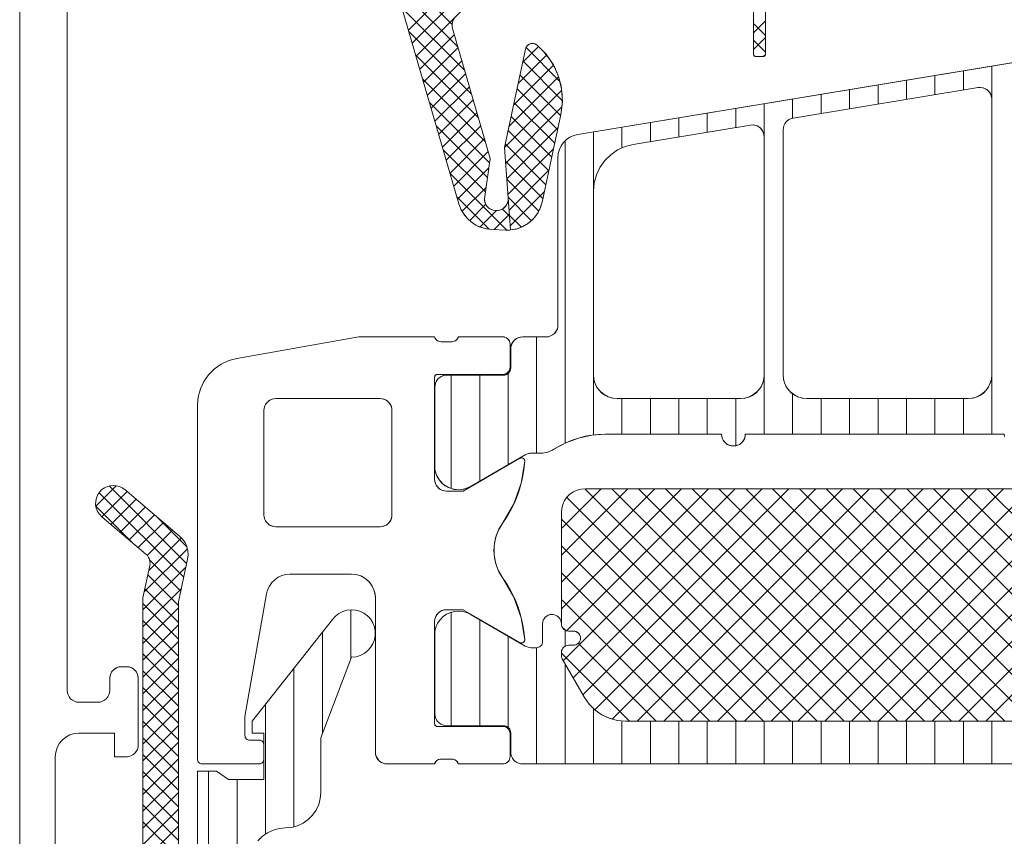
# Model space of a CAD drawing. Header units: metres. Extents: x 69 to 122.5, y -21.4 to -4.6.
# Tile 234 of 250: x 82.853 to 83.02, y -8.653 to -8.515. Entities that reach past the tile are written whole.
import ezdxf

# ---------------------------------------------------------------- set-up
doc = ezdxf.new("R2010")
doc.units = ezdxf.units.M
doc.header["$LTSCALE"] = 0.02
doc.layers.add('032_Metallarbeiten-Fenster', color=7, linetype='Continuous', lineweight=5)

msp = doc.modelspace()

# ---------------------------------------------------------------- linework, layer by layer
at = {"layer": '032_Metallarbeiten-Fenster', "color": 251, "linetype": 'Continuous', "lineweight": 9, "true_color": 0x555555}
for p, q in [((82.9264, -8.51583), (82.91562, -8.50505)), ((82.91968, -8.51899), (82.9309, -8.50777)), ((82.92032, -8.52118), (82.93394, -8.50756)), ((82.92736, -8.51962), (82.91679, -8.50904)), ((82.91904, -8.5168), (82.92786, -8.50799)), ((82.92853, -8.52361), (82.91795, -8.51303)), ((82.97726, -8.51722), (82.97926, -8.51522)), ((82.97926, -8.51767), (82.97726, -8.51567)), ((82.92969, -8.5276), (82.91911, -8.51702)), ((82.92096, -8.52337), (82.92677, -8.51756)), ((82.93833, -8.52221), (82.94099, -8.51955)), ((82.97726, -8.52005), (82.97926, -8.51805)), ((82.97926, -8.5205), (82.97726, -8.5185)), ((82.93085, -8.53159), (82.92027, -8.52101)), ((82.9216, -8.52556), (82.9274, -8.51975)), ((82.93756, -8.5258), (82.94236, -8.52101)), ((82.94459, -8.52543), (82.93889, -8.51973)), ((82.9789, -8.52123), (82.97925, -8.52088)), ((82.92223, -8.52775), (82.92804, -8.52194)), ((82.9368, -8.52939), (82.9435, -8.5227)), ((82.94499, -8.52866), (82.93837, -8.52203)), ((83.01746, -8.52845), (83.01746, -8.52285)), ((82.92287, -8.52994), (82.92868, -8.52414)), ((82.94471, -8.53121), (82.93787, -8.52437)), ((83.00786, -8.52767), (83.00786, -8.52443)), ((83.01266, -8.52688), (83.01266, -8.52364)), ((82.93201, -8.53558), (82.92143, -8.525)), ((82.93603, -8.53299), (82.94438, -8.52464)), ((82.99826, -8.52926), (82.99826, -8.52601)), ((83.00306, -8.52847), (83.00306, -8.52522)), ((82.92351, -8.53213), (82.92932, -8.52633)), ((82.93527, -8.53658), (82.94489, -8.52696)), ((82.94421, -8.53354), (82.93737, -8.5267)), ((82.98866, -8.53084), (82.98866, -8.5276)), ((82.99346, -8.53005), (82.99346, -8.52681)), ((82.93274, -8.53914), (82.92259, -8.52899)), ((82.92415, -8.53432), (82.92995, -8.52852)), ((82.94372, -8.53587), (82.93688, -8.52903)), ((82.97906, -8.53478), (82.97906, -8.52918)), ((82.98386, -8.53164), (82.98386, -8.52839)), ((82.92478, -8.53652), (82.93059, -8.53071)), ((82.93545, -8.53923), (82.94493, -8.52974)), ((82.96946, -8.534), (82.96946, -8.53076)), ((82.97426, -8.53321), (82.97426, -8.52997)), ((82.94322, -8.5382), (82.93638, -8.53136)), ((82.95986, -8.53559), (82.95986, -8.53234)), ((82.96466, -8.5348), (82.96466, -8.53155)), ((82.93238, -8.54161), (82.92376, -8.53298)), ((82.92542, -8.53871), (82.93123, -8.5329)), ((82.93564, -8.54187), (82.94428, -8.53323)), ((82.94272, -8.54053), (82.93588, -8.53369)), ((82.95026, -8.58505), (82.95026, -8.53393)), ((82.95506, -8.53666), (82.95506, -8.53314)), ((82.92606, -8.5409), (82.93187, -8.53509)), ((82.94223, -8.54287), (82.93539, -8.53603)), ((82.94546, -8.58643), (82.94546, -8.53548)), ((82.93202, -8.54408), (82.92492, -8.53697)), ((82.9267, -8.54309), (82.93251, -8.53728)), ((82.93582, -8.54451), (82.94351, -8.53682)), ((82.94173, -8.5452), (82.93543, -8.5389)), ((82.93563, -8.55051), (82.92608, -8.54096)), ((82.92734, -8.54528), (82.93261, -8.54)), ((82.93601, -8.54715), (82.94275, -8.54041)), ((82.94103, -8.54732), (82.93564, -8.54194)), ((82.92811, -8.54733), (82.93213, -8.54331)), ((82.93619, -8.5498), (82.94198, -8.54401)), ((82.93264, -8.55035), (82.92724, -8.54495)), ((82.92937, -8.5489), (82.93211, -8.54616)), ((82.9398, -8.54892), (82.93586, -8.54498)), ((82.93586, -8.54524), (82.93587, -8.54522)), ((82.93112, -8.54998), (82.93387, -8.54722)), ((82.93608, -8.54813), (82.93489, -8.54695)), ((82.9335, -8.55042), (82.93606, -8.54787)), ((82.93809, -8.55004), (82.93607, -8.54802)), ((82.94066, -8.58812), (82.94066, -8.56852)), ((82.92626, -8.59408), (82.92626, -8.57496)), ((82.93106, -8.59283), (82.93106, -8.57496)), ((82.93586, -8.59006), (82.93586, -8.57468)), ((82.97906, -8.58491), (82.97906, -8.57491)), ((83.01746, -8.58491), (83.01746, -8.57491)), ((82.95506, -8.58491), (82.95506, -8.57891)), ((82.95986, -8.58491), (82.95986, -8.57891)), ((82.96466, -8.58491), (82.96466, -8.57891)), ((82.96946, -8.58491), (82.96946, -8.57891)), ((82.97426, -8.58688), (82.97426, -8.57891)), ((82.98386, -8.58491), (82.98386, -8.57809)), ((82.98866, -8.58491), (82.98866, -8.57891)), ((82.99346, -8.58491), (82.99346, -8.57891)), ((82.99826, -8.58491), (82.99826, -8.57891)), ((83.00306, -8.58491), (83.00306, -8.57891)), ((83.00786, -8.58491), (83.00786, -8.57891)), ((83.01266, -8.58491), (83.01266, -8.57891)), ((82.86631, -8.59705), (82.86976, -8.59361)), ((82.88162, -8.60671), (82.86856, -8.59365)), ((82.96512, -8.59412), (82.94486, -8.61438)), ((82.9606, -8.59412), (82.94486, -8.60986)), ((82.95607, -8.59412), (82.94486, -8.60533)), ((82.95155, -8.59412), (82.94486, -8.60081)), ((82.97418, -8.59412), (82.94517, -8.62312)), ((82.96965, -8.59412), (82.9457, -8.61806)), ((82.9787, -8.59412), (82.94682, -8.62599)), ((82.98323, -8.59412), (82.94848, -8.62886)), ((82.988, -8.63332), (82.9488, -8.59412)), ((82.98775, -8.59412), (82.95048, -8.63139)), ((82.99253, -8.63332), (82.95333, -8.59412)), ((82.99228, -8.59412), (82.95343, -8.63296)), ((82.9968, -8.59412), (82.9576, -8.63332)), ((82.99705, -8.63332), (82.95785, -8.59412)), ((83.00133, -8.59412), (82.96213, -8.63332)), ((83.00158, -8.63332), (82.96238, -8.59412)), ((83.00585, -8.59412), (82.96665, -8.63332)), ((83.0061, -8.63332), (82.9669, -8.59412)), ((83.01038, -8.59412), (82.97118, -8.63332)), ((83.01063, -8.63332), (82.97143, -8.59412)), ((83.01491, -8.59412), (82.97571, -8.63332)), ((83.01515, -8.63332), (82.97595, -8.59412)), ((83.01943, -8.59412), (82.98023, -8.63332)), ((83.01968, -8.63332), (82.98048, -8.59412)), ((83.02396, -8.59412), (82.98476, -8.63332)), ((83.0242, -8.63332), (82.985, -8.59412)), ((83.02848, -8.59412), (82.98928, -8.63332)), ((83.02873, -8.63332), (82.98953, -8.59412)), ((83.03301, -8.59412), (82.99381, -8.63332)), ((83.03325, -8.63332), (82.99405, -8.59412)), ((83.03753, -8.59412), (82.99833, -8.63332)), ((83.03778, -8.63332), (82.99858, -8.59412)), ((83.04206, -8.59412), (83.00286, -8.63332)), ((83.04231, -8.63332), (83.00311, -8.59412)), ((83.04658, -8.59412), (83.00738, -8.63332)), ((83.04683, -8.63332), (83.00763, -8.59412)), ((83.05111, -8.59412), (83.01191, -8.63332)), ((83.05136, -8.63332), (83.01216, -8.59412)), ((83.05563, -8.59412), (83.01643, -8.63332)), ((83.05588, -8.63332), (83.01668, -8.59412)), ((82.88113, -8.60905), (82.86686, -8.59478)), ((82.86733, -8.59886), (82.87159, -8.5946)), ((82.86886, -8.60016), (82.87312, -8.5959)), ((82.98347, -8.63332), (82.94576, -8.5956)), ((82.87247, -8.60322), (82.86631, -8.59706)), ((82.87039, -8.60146), (82.87465, -8.5972)), ((82.87192, -8.60275), (82.87618, -8.5985)), ((82.88165, -8.60392), (82.87654, -8.5988)), ((82.97895, -8.63332), (82.94486, -8.59922)), ((82.87346, -8.60405), (82.87771, -8.59979)), ((82.87497, -8.60537), (82.87924, -8.60109)), ((82.87523, -8.60793), (82.88075, -8.60242)), ((82.87447, -8.61152), (82.88174, -8.60425)), ((82.97442, -8.63332), (82.94486, -8.60375)), ((82.87426, -8.61456), (82.88149, -8.60733)), ((82.88063, -8.61138), (82.87537, -8.60611)), ((82.88026, -8.61383), (82.87508, -8.60865)), ((82.9699, -8.63332), (82.94486, -8.60827)), ((82.87426, -8.61739), (82.88073, -8.61092)), ((82.88026, -8.61666), (82.87459, -8.61099)), ((82.88026, -8.61949), (82.87426, -8.61349)), ((82.87426, -8.62022), (82.88026, -8.61422)), ((82.96537, -8.63332), (82.94486, -8.6128)), ((82.90932, -8.61452), (82.90932, -8.62287)), ((82.92626, -8.63408), (82.92626, -8.61493)), ((82.88026, -8.62232), (82.87426, -8.61632)), ((82.87426, -8.62305), (82.88026, -8.61705)), ((82.93106, -8.63407), (82.93106, -8.6162)), ((82.94552, -8.61799), (82.94499, -8.61746)), ((82.88026, -8.62515), (82.87426, -8.61915)), ((82.90452, -8.61831), (82.90452, -8.63543)), ((82.93586, -8.63435), (82.93586, -8.61897)), ((82.94546, -8.62068), (82.94546, -8.61796)), ((82.87426, -8.62588), (82.88026, -8.61988)), ((82.94066, -8.64052), (82.94066, -8.62092)), ((82.96085, -8.63332), (82.9477, -8.62017)), ((82.88026, -8.62798), (82.87426, -8.62198)), ((82.95632, -8.63332), (82.94486, -8.62185)), ((82.87426, -8.6287), (82.88026, -8.6227)), ((82.94546, -8.64052), (82.94546, -8.62363)), ((82.88026, -8.6308), (82.87426, -8.6248)), ((82.87426, -8.63153), (82.88026, -8.62553)), ((82.89972, -8.62438), (82.89972, -8.65111)), ((82.88026, -8.63363), (82.87426, -8.62763)), ((82.87426, -8.63436), (82.88026, -8.62836)), ((82.88026, -8.63646), (82.87426, -8.63046)), ((82.89492, -8.63045), (82.89492, -8.65235)), ((82.87426, -8.63719), (82.88026, -8.63119)), ((82.95026, -8.64052), (82.95026, -8.63117)), ((82.88026, -8.63929), (82.87426, -8.63329)), ((82.87426, -8.64002), (82.88026, -8.63402)), ((82.95506, -8.64052), (82.95506, -8.63326)), ((82.95986, -8.64052), (82.95986, -8.63332)), ((82.96466, -8.64052), (82.96466, -8.63332)), ((82.96946, -8.64052), (82.96946, -8.63332)), ((82.97426, -8.64052), (82.97426, -8.63332)), ((82.97906, -8.64052), (82.97906, -8.63332)), ((82.98386, -8.64052), (82.98386, -8.63332)), ((82.98866, -8.64052), (82.98866, -8.63332)), ((82.99346, -8.64052), (82.99346, -8.63332)), ((82.99826, -8.64052), (82.99826, -8.63332)), ((83.00306, -8.64052), (83.00306, -8.63332)), ((83.00786, -8.64052), (83.00786, -8.63332)), ((83.01266, -8.64052), (83.01266, -8.63332)), ((83.01746, -8.64052), (83.01746, -8.63332)), ((82.88026, -8.64212), (82.87426, -8.63612)), ((82.87426, -8.64285), (82.88026, -8.63685)), ((82.88026, -8.64495), (82.87426, -8.63895)), ((82.87426, -8.64567), (82.88026, -8.63967)), ((82.88026, -8.64777), (82.87426, -8.64177)), ((82.87426, -8.6485), (82.88026, -8.6425)), ((82.88532, -8.64172), (82.88532, -8.68749)), ((82.89012, -8.64312), (82.89012, -8.69247)), ((82.88026, -8.6506), (82.87426, -8.6446)), ((82.87426, -8.65133), (82.88026, -8.64533)), ((82.88026, -8.65343), (82.87426, -8.64743)), ((82.87426, -8.65416), (82.88026, -8.64816)), ((82.88026, -8.65626), (82.87426, -8.65026)), ((82.87426, -8.65699), (82.88026, -8.65099))]:
    msp.add_line(p, q, dxfattribs=at)
at = {"layer": '032_Metallarbeiten-Fenster', "color": 7, "lineweight": 13}
for p, q in [((82.94761, -8.53436), (83.05346, -8.51692)), ((82.94426, -8.56652), (82.94426, -8.53831)), ((82.85346, -8.54652), (82.85346, -10.18563)), ((82.9383, -8.56852), (82.94226, -8.56852)), ((82.9363, -8.57376), (82.9363, -8.57052)), ((82.9255, -8.57496), (82.9351, -8.57496)), ((82.9235, -8.59086), (82.9235, -8.57696)), ((82.97187, -8.58491), (82.95225, -8.58491)), ((83.01956, -8.58491), (82.97587, -8.58491)), ((82.93876, -8.58838), (82.92962, -8.59366)), ((82.9414, -8.58812), (82.93976, -8.58812))]:
    msp.add_line(p, q, dxfattribs=at)
at = {"layer": '032_Metallarbeiten-Fenster', "color": 7, "linetype": 'Continuous', "lineweight": 13}
for points in [[(82.85346, -8.16452), (82.85346, -8.66252)], [(82.92674, -8.51482), (82.92653, -8.51522), (82.92641, -8.51564), (82.92639, -8.51609), (82.92646, -8.51653), (82.93284, -8.53844), (82.93191, -8.54485), (82.93187, -8.54527), (82.93192, -8.54569), (82.93206, -8.54609), (82.93228, -8.54645), (82.93257, -8.54676), (82.93292, -8.54699), (82.93331, -8.54716), (82.93373, -8.54723), (82.93415, -8.54722), (82.93456, -8.54711), (82.93494, -8.54693), (82.93527, -8.54666), (82.93554, -8.54634), (82.93573, -8.54596), (82.93584, -8.54556), (82.93587, -8.54513), (82.93624, -8.55049), (82.93615, -8.5505), (82.93605, -8.55051), (82.93596, -8.55051), (82.93586, -8.55051), (82.93577, -8.55052), (82.93567, -8.55052), (82.93558, -8.55051), (82.93548, -8.55051), (82.93307, -8.5504), (82.93214, -8.55029), (82.93125, -8.55004), (82.9304, -8.54965), (82.92963, -8.54913), (82.92894, -8.5485), (82.92836, -8.54777), (82.9279, -8.54696), (82.92757, -8.54609), (82.89794, -8.4443)], [(82.85946, -8.65532), (82.85946, -8.63932), (82.85954, -8.63854), (82.85976, -8.63779), (82.86013, -8.63709), (82.86063, -8.63649), (82.86124, -8.63599), (82.86193, -8.63562), (82.86268, -8.63539), (82.86346, -8.63532), (82.86946, -8.63532), (82.86946, -8.63932), (82.87146, -8.63932), (82.87185, -8.63928), (82.87222, -8.63916), (82.87257, -8.63898), (82.87287, -8.63873), (82.87312, -8.63843), (82.87331, -8.63808), (82.87342, -8.63771), (82.87346, -8.63732), (82.87346, -8.62612), (82.87341, -8.62568), (82.87327, -8.62526), (82.87303, -8.62488), (82.87272, -8.62457), (82.87235, -8.62433), (82.87194, -8.62417), (82.8715, -8.62412), (82.87106, -8.62416), (82.87062, -8.62412), (82.87018, -8.62417), (82.86976, -8.62433), (82.86939, -8.62457), (82.86908, -8.62488), (82.86885, -8.62526), (82.86871, -8.62568), (82.86866, -8.62612), (82.86866, -8.62812), (82.86862, -8.62851), (82.86851, -8.62888), (82.86832, -8.62923), (82.86807, -8.62953), (82.86777, -8.62978), (82.86742, -8.62996), (82.86705, -8.63008), (82.86666, -8.63012), (82.86346, -8.63012), (82.86307, -8.63008), (82.86269, -8.62996), (82.86235, -8.62978), (82.86204, -8.62953), (82.8618, -8.62923), (82.86161, -8.62888), (82.8615, -8.62851), (82.86146, -8.62812), (82.86146, -8.46092)], [(82.97926, -8.51285), (82.97926, -8.52084), (82.97925, -8.52092), (82.97923, -8.52099), (82.97919, -8.52106), (82.97914, -8.52112), (82.97908, -8.52117), (82.97901, -8.52121), (82.97894, -8.52123), (82.97886, -8.52124), (82.97766, -8.52124), (82.97758, -8.52123), (82.97751, -8.52121), (82.97744, -8.52117), (82.97738, -8.52112), (82.97733, -8.52106), (82.97729, -8.52099), (82.97727, -8.52092), (82.97726, -8.52084), (82.97726, -8.51055)], [(83.05346, -8.51692), (82.94761, -8.53436), (82.94693, -8.53454), (82.94629, -8.53483), (82.94571, -8.53523), (82.94521, -8.53572), (82.9448, -8.5363), (82.9445, -8.53693), (82.94432, -8.53761), (82.94426, -8.53831), (82.94426, -8.56652), (82.94422, -8.56691), (82.94411, -8.56728), (82.94392, -8.56763), (82.94367, -8.56793), (82.94337, -8.56818), (82.94302, -8.56836), (82.94265, -8.56848), (82.94226, -8.56852), (82.9383, -8.56852), (82.93791, -8.56855), (82.93753, -8.56867), (82.93719, -8.56885), (82.93688, -8.5691), (82.93664, -8.5694), (82.93645, -8.56975), (82.93634, -8.57013), (82.9363, -8.57052), (82.9363, -8.57376), (82.93628, -8.57399), (82.93621, -8.57422), (82.9361, -8.57442), (82.93595, -8.57461), (82.93577, -8.57475), (82.93556, -8.57487), (82.93533, -8.57493), (82.9351, -8.57496), (82.9255, -8.57496), (82.92511, -8.57499), (82.92473, -8.57511), (82.92439, -8.57529), (82.92408, -8.57554), (82.92384, -8.57584), (82.92365, -8.57619), (82.92354, -8.57657), (82.9235, -8.57696), (82.9235, -8.59086), (82.92376, -8.59182), (82.92426, -8.59269), (82.92495, -8.59341), (82.9258, -8.59393), (82.92675, -8.59423), (82.92774, -8.59428), (82.92872, -8.59409), (82.92962, -8.59366), (82.93876, -8.58838), (82.93887, -8.58832), (82.93899, -8.58827), (82.93911, -8.58822), (82.93924, -8.58818), (82.93937, -8.58815), (82.93949, -8.58813), (82.93962, -8.58812), (82.93976, -8.58812), (82.9414, -8.58812), (82.94169, -8.58811), (82.94197, -8.58807), (82.94225, -8.58802), (82.94253, -8.58795), (82.9428, -8.58786), (82.94307, -8.58775), (82.94333, -8.58762), (82.94357, -8.58747), (82.94456, -8.58689), (82.94558, -8.58637), (82.94664, -8.58593), (82.94773, -8.58557), (82.94884, -8.58528), (82.94997, -8.58508), (82.9511, -8.58496), (82.95225, -8.58491), (82.97187, -8.58491), (82.97191, -8.5853), (82.97202, -8.58568), (82.97221, -8.58603), (82.97245, -8.58633), (82.97276, -8.58658), (82.9731, -8.58676), (82.97348, -8.58688), (82.97387, -8.58691), (82.97426, -8.58688), (82.97463, -8.58676), (82.97498, -8.58658), (82.97528, -8.58633), (82.97553, -8.58603), (82.97572, -8.58568), (82.97583, -8.5853), (82.97587, -8.58491), (83.01956, -8.58491), (83.0196, -8.5853)], [(82.88026, -8.67781), (82.88026, -8.61316), (82.88177, -8.60599), (82.88177, -8.60599), (82.88186, -8.60528), (82.88181, -8.60456), (82.88164, -8.60387), (82.88135, -8.60321), (82.88095, -8.60262), (82.88044, -8.60211), (82.8712, -8.59427), (82.8712, -8.59427), (82.87077, -8.59397), (82.8703, -8.59375), (82.86979, -8.59361), (82.86927, -8.59356), (82.86875, -8.59361), (82.86825, -8.59374), (82.86777, -8.59396), (82.86734, -8.59425), (82.86697, -8.59462), (82.86697, -8.59462), (82.86664, -8.59511), (82.8664, -8.59565), (82.86628, -8.59622), (82.86627, -8.59681), (82.86637, -8.59739), (82.86659, -8.59793), (82.86691, -8.59843), (82.86732, -8.59885), (82.87475, -8.60515), (82.87475, -8.60515), (82.875, -8.6054), (82.8752, -8.6057), (82.87534, -8.60602), (82.87543, -8.60637), (82.87545, -8.60673), (82.87541, -8.60708), (82.87426, -8.61254), (82.87426, -8.68001)], [(83.09124, -8.63332), (82.95567, -8.63332), (82.95567, -8.63332), (82.95428, -8.63319), (82.95293, -8.63283), (82.95167, -8.63224), (82.95053, -8.63144), (82.94954, -8.63046), (82.94874, -8.62932), (82.94497, -8.62278), (82.94497, -8.62278), (82.94491, -8.62265), (82.94487, -8.62251), (82.94486, -8.62238), (82.94486, -8.62164), (82.94486, -8.62164), (82.94489, -8.62142), (82.94497, -8.62121), (82.94509, -8.62101), (82.94523, -8.62084), (82.94541, -8.6207), (82.94561, -8.6206), (82.94583, -8.62054), (82.94606, -8.62051), (82.94686, -8.62051), (82.94686, -8.62051), (82.94707, -8.6205), (82.94727, -8.62044), (82.94746, -8.62035), (82.94763, -8.62023), (82.94778, -8.62009), (82.9479, -8.61992), (82.94799, -8.61973), (82.94804, -8.61953), (82.94806, -8.61932), (82.94806, -8.61932), (82.94804, -8.61911), (82.94799, -8.61891), (82.9479, -8.61872), (82.94778, -8.61855), (82.94763, -8.6184), (82.94746, -8.61828), (82.94727, -8.61819), (82.94707, -8.61814), (82.94686, -8.61812), (82.94606, -8.61812), (82.94606, -8.61812), (82.94585, -8.6181), (82.94565, -8.61805), (82.94546, -8.61796), (82.94529, -8.61784), (82.94514, -8.61769), (82.94502, -8.61752), (82.94493, -8.61733), (82.94488, -8.61713), (82.94486, -8.61692), (82.94486, -8.59812), (82.94486, -8.59812), (82.94492, -8.59742), (82.9451, -8.59675), (82.94539, -8.59612), (82.94579, -8.59554), (82.94629, -8.59505), (82.94686, -8.59465), (82.94749, -8.59436), (82.94816, -8.59418), (82.94886, -8.59412), (83.09806, -8.59412)]]:
    msp.add_lwpolyline(points, dxfattribs=at)
at = {"layer": '032_Metallarbeiten-Fenster', "color": 7, "lineweight": 13}
for points in [[(82.89794, -8.4443), (82.92757, -8.54609), (82.92757, -8.54609), (82.92796, -8.54708), (82.92851, -8.54799), (82.92922, -8.54878), (82.93006, -8.54944), (82.931, -8.54994), (82.93201, -8.55026), (82.93307, -8.5504), (82.93548, -8.55051), (82.93548, -8.55051), (82.93624, -8.55049), (82.93587, -8.54513), (82.93587, -8.54513), (82.93585, -8.54551), (82.93576, -8.54588), (82.93561, -8.54622), (82.9354, -8.54653), (82.93513, -8.54679), (82.93482, -8.547), (82.93447, -8.54714), (82.9341, -8.54722), (82.93373, -8.54723), (82.93373, -8.54723), (82.93336, -8.54717), (82.933, -8.54704), (82.93268, -8.54684), (82.9324, -8.54659), (82.93217, -8.54629), (82.93201, -8.54596), (82.9319, -8.5456), (82.93187, -8.54522), (82.93191, -8.54485), (82.93284, -8.53844), (82.92646, -8.51653), (82.92646, -8.51653), (82.9264, -8.51618), (82.92639, -8.51582), (82.92645, -8.51547), (82.92657, -8.51513), (82.92674, -8.51482)], [(82.97726, -8.51055), (82.97726, -8.52084), (82.97726, -8.52084), (82.97726, -8.52091), (82.97728, -8.52097), (82.97731, -8.52104), (82.97735, -8.5211), (82.9774, -8.52114), (82.97746, -8.52118), (82.97752, -8.52121), (82.97759, -8.52123), (82.97766, -8.52124), (82.97886, -8.52124), (82.97886, -8.52124), (82.97893, -8.52123), (82.979, -8.52121), (82.97906, -8.52118), (82.97912, -8.52114), (82.97916, -8.5211), (82.9792, -8.52104), (82.97923, -8.52097), (82.97925, -8.52091), (82.97926, -8.52084), (82.97926, -8.51285)], [(82.94761, -8.53436), (82.94693, -8.53454), (82.94629, -8.53483), (82.94571, -8.53523), (82.94521, -8.53572), (82.94521, -8.53572), (82.9448, -8.5363), (82.9445, -8.53693), (82.94432, -8.53761), (82.94426, -8.53831)], [(82.94226, -8.56852), (82.94265, -8.56848), (82.94302, -8.56836), (82.94337, -8.56818), (82.94367, -8.56793), (82.94367, -8.56793), (82.94388, -8.56769), (82.94404, -8.56742), (82.94416, -8.56713), (82.94423, -8.56683), (82.94426, -8.56652)], [(82.9383, -8.56852), (82.93799, -8.56854), (82.93768, -8.56861), (82.93739, -8.56873), (82.93712, -8.5689), (82.93688, -8.5691), (82.93688, -8.5691), (82.93668, -8.56934), (82.93652, -8.56961), (82.9364, -8.5699), (82.93632, -8.5702), (82.9363, -8.57052)], [(82.9351, -8.57496), (82.93529, -8.57494), (82.93547, -8.5749), (82.93564, -8.57483), (82.9358, -8.57473), (82.93595, -8.57461), (82.93595, -8.57461), (82.9361, -8.57442), (82.93621, -8.57422), (82.93628, -8.57399), (82.9363, -8.57376)], [(82.9255, -8.57496), (82.92519, -8.57498), (82.92488, -8.57505), (82.92459, -8.57517), (82.92432, -8.57534), (82.92408, -8.57554), (82.92408, -8.57554), (82.92388, -8.57578), (82.92372, -8.57605), (82.9236, -8.57634), (82.92352, -8.57664), (82.9235, -8.57696)], [(82.95225, -8.58491), (82.94997, -8.58508), (82.94773, -8.58557), (82.94773, -8.58557), (82.94558, -8.58637), (82.94357, -8.58747)], [(82.97187, -8.58491), (82.9719, -8.58526), (82.97199, -8.5856), (82.97214, -8.58591), (82.97234, -8.5862), (82.97258, -8.58645), (82.97287, -8.58665), (82.97318, -8.58679), (82.97352, -8.58688), (82.97387, -8.58691), (82.97387, -8.58691), (82.97422, -8.58688), (82.97455, -8.58679), (82.97487, -8.58665), (82.97515, -8.58645), (82.9754, -8.5862), (82.9756, -8.58591), (82.97575, -8.5856), (82.97584, -8.58526), (82.97587, -8.58491)], [(82.9414, -8.58812), (82.94197, -8.58807), (82.94253, -8.58795), (82.94253, -8.58795), (82.94307, -8.58775), (82.94357, -8.58747)], [(82.93976, -8.58812), (82.93949, -8.58813), (82.93924, -8.58818), (82.93924, -8.58818), (82.93899, -8.58827), (82.93876, -8.58838)], [(82.9235, -8.59086), (82.92365, -8.59151), (82.9239, -8.59213), (82.92426, -8.59269), (82.9247, -8.59319), (82.92522, -8.5936), (82.9258, -8.59393), (82.9258, -8.59393), (82.92642, -8.59416), (82.92708, -8.59427), (82.92774, -8.59428), (82.9284, -8.59418), (82.92903, -8.59397), (82.92962, -8.59366)], [(82.87426, -8.68001), (82.87426, -8.61254), (82.87541, -8.60708), (82.87541, -8.60708), (82.87545, -8.60673), (82.87543, -8.60637), (82.87534, -8.60602), (82.8752, -8.6057), (82.875, -8.6054), (82.87475, -8.60515), (82.86732, -8.59885), (82.86732, -8.59885), (82.86691, -8.59843), (82.86659, -8.59793), (82.86637, -8.59739), (82.86627, -8.59681), (82.86628, -8.59622), (82.8664, -8.59565), (82.86664, -8.59511), (82.86697, -8.59462), (82.86697, -8.59462), (82.86734, -8.59425), (82.86777, -8.59396), (82.86825, -8.59374), (82.86875, -8.59361), (82.86927, -8.59356), (82.86979, -8.59361), (82.8703, -8.59375), (82.87077, -8.59397), (82.8712, -8.59427), (82.88044, -8.60211), (82.88044, -8.60211), (82.88095, -8.60262), (82.88135, -8.60321), (82.88164, -8.60387), (82.88181, -8.60456), (82.88186, -8.60528), (82.88177, -8.60599), (82.88026, -8.61316), (82.88026, -8.67781)], [(83.09124, -8.63332), (82.95567, -8.63332), (82.95567, -8.63332), (82.95428, -8.63319), (82.95293, -8.63283), (82.95167, -8.63224), (82.95053, -8.63144), (82.94954, -8.63046), (82.94874, -8.62932), (82.94497, -8.62278), (82.94497, -8.62278), (82.94491, -8.62265), (82.94487, -8.62251), (82.94486, -8.62238), (82.94486, -8.62164), (82.94486, -8.62164), (82.94489, -8.62142), (82.94497, -8.62121), (82.94509, -8.62101), (82.94523, -8.62084), (82.94541, -8.6207), (82.94561, -8.6206), (82.94583, -8.62054), (82.94606, -8.62051), (82.94686, -8.62051), (82.94686, -8.62051), (82.94707, -8.6205), (82.94727, -8.62044), (82.94746, -8.62035), (82.94763, -8.62023), (82.94778, -8.62009), (82.9479, -8.61992), (82.94799, -8.61973), (82.94804, -8.61953), (82.94806, -8.61932), (82.94806, -8.61932), (82.94804, -8.61911), (82.94799, -8.61891), (82.9479, -8.61872), (82.94778, -8.61855), (82.94763, -8.6184), (82.94746, -8.61828), (82.94727, -8.61819), (82.94707, -8.61814), (82.94686, -8.61812), (82.94606, -8.61812), (82.94606, -8.61812), (82.94585, -8.6181), (82.94565, -8.61805), (82.94546, -8.61796), (82.94529, -8.61784), (82.94514, -8.61769), (82.94502, -8.61752), (82.94493, -8.61733), (82.94488, -8.61713), (82.94486, -8.61692), (82.94486, -8.59812), (82.94486, -8.59812), (82.94492, -8.59742), (82.9451, -8.59675), (82.94539, -8.59612), (82.94579, -8.59554), (82.94629, -8.59505), (82.94686, -8.59465), (82.94749, -8.59436), (82.94816, -8.59418), (82.94886, -8.59412), (83.09806, -8.59412)], [(82.88346, -8.68052), (82.88346, -8.64172), (82.88666, -8.64172), (82.88866, -8.64312), (82.89466, -8.64312), (82.89466, -8.63532), (82.89266, -8.63532), (82.89266, -8.63332), (82.90622, -8.61616), (82.90622, -8.61616), (82.90671, -8.61561), (82.9073, -8.61515), (82.90795, -8.61481), (82.90866, -8.61459), (82.9094, -8.61452), (82.91014, -8.61457), (82.91086, -8.61477), (82.91152, -8.61509), (82.91212, -8.61553), (82.91263, -8.61607), (82.91302, -8.6167), (82.91302, -8.6167), (82.9133, -8.61739), (82.91344, -8.61812), (82.91344, -8.61886), (82.91331, -8.61959), (82.91305, -8.62028), (82.91266, -8.62091), (82.91216, -8.62146), (82.91157, -8.62191), (82.91091, -8.62224), (82.9102, -8.62245), (82.90946, -8.62252), (82.90426, -8.63612), (82.90426, -8.64532), (82.90426, -8.64532), (82.90417, -8.64636), (82.9039, -8.64737), (82.90346, -8.64832), (82.90286, -8.64917), (82.90212, -8.64991), (82.90126, -8.65051), (82.90031, -8.65095), (82.8993, -8.65122), (82.89826, -8.65132), (82.89826, -8.65132), (82.89722, -8.65141), (82.89621, -8.65168), (82.89526, -8.65212), (82.8944, -8.65272), (82.89366, -8.65346)], [(83.09125, -8.63332), (82.95567, -8.63332), (82.95567, -8.63332), (82.95428, -8.63319), (82.95294, -8.63283), (82.95167, -8.63224), (82.95053, -8.63144), (82.94954, -8.63046), (82.94874, -8.62932), (82.94497, -8.62278), (82.94497, -8.62278), (82.94491, -8.62265), (82.94487, -8.62251), (82.94486, -8.62238), (82.94486, -8.62164), (82.94486, -8.62164), (82.9449, -8.62142), (82.94497, -8.62121), (82.94509, -8.62101), (82.94524, -8.62084), (82.94541, -8.6207), (82.94562, -8.6206), (82.94583, -8.62054), (82.94606, -8.62051), (82.94686, -8.62051), (82.94686, -8.62051), (82.94707, -8.6205), (82.94727, -8.62044), (82.94746, -8.62035), (82.94763, -8.62023), (82.94778, -8.62009), (82.9479, -8.61992), (82.94799, -8.61973), (82.94804, -8.61953), (82.94806, -8.61932), (82.94806, -8.61932), (82.94804, -8.61908), (82.94797, -8.61886), (82.94786, -8.61865), (82.94771, -8.61847), (82.94753, -8.61832), (82.94732, -8.61821), (82.94709, -8.61814), (82.94686, -8.61812), (82.94606, -8.61812), (82.94606, -8.61812), (82.94585, -8.6181), (82.94565, -8.61805), (82.94546, -8.61796), (82.94528, -8.61784), (82.94513, -8.61769), (82.94501, -8.61752), (82.94493, -8.61733), (82.94487, -8.61712), (82.94485, -8.61691), (82.94485, -8.61691), (82.94483, -8.61664), (82.94476, -8.61637), (82.94464, -8.61612), (82.94448, -8.61589), (82.94428, -8.61569), (82.94405, -8.61553), (82.9438, -8.61541), (82.94353, -8.61534), (82.94326, -8.61532), (82.94326, -8.61532), (82.94294, -8.61535), (82.94264, -8.61544), (82.94237, -8.61559), (82.94213, -8.61578), (82.94193, -8.61603), (82.94178, -8.6163), (82.94169, -8.6166), (82.94166, -8.61691), (82.94166, -8.61992), (82.94166, -8.61992), (82.94164, -8.62009), (82.9416, -8.62026), (82.94152, -8.62042), (82.94142, -8.62056), (82.9413, -8.62068), (82.94116, -8.62078), (82.941, -8.62085), (82.94083, -8.6209), (82.94066, -8.62092), (82.93976, -8.62092), (82.93976, -8.62092), (82.93941, -8.62088), (82.93907, -8.62079), (82.93876, -8.62065), (82.92962, -8.61537), (82.92962, -8.61537), (82.92898, -8.61504), (82.92828, -8.61482), (82.92756, -8.61474), (82.92684, -8.61479), (82.92613, -8.61496), (82.92547, -8.61527), (82.92488, -8.61568), (82.92437, -8.6162), (82.92396, -8.6168), (82.92367, -8.61746), (82.9235, -8.61817), (82.9235, -8.63208), (82.9235, -8.63208), (82.92353, -8.63242), (82.92362, -8.63276), (82.92377, -8.63308), (82.92397, -8.63336), (82.92421, -8.63361), (82.9245, -8.63381), (82.92481, -8.63395), (82.92515, -8.63404), (82.9255, -8.63408), (82.9351, -8.63407), (82.9351, -8.63407), (82.93531, -8.63409), (82.93551, -8.63415), (82.9357, -8.63423), (82.93587, -8.63435), (82.93602, -8.6345), (82.93614, -8.63467), (82.93623, -8.63486), (82.93628, -8.63507), (82.9363, -8.63527), (82.9363, -8.63852), (82.9363, -8.63852), (82.93633, -8.63886), (82.93642, -8.6392), (82.93657, -8.63952), (82.93677, -8.6398), (82.93701, -8.64005), (82.9373, -8.64025), (82.93761, -8.64039), (82.93795, -8.64048), (82.9383, -8.64052), (83.10862, -8.64052)]]:
    msp.add_lwpolyline(points, dxfattribs=at)
at = {"layer": '032_Metallarbeiten-Fenster', "color": 7, "linetype": 'Continuous', "lineweight": 13}
for points in [[(82.93624, -8.55049), (82.93527, -8.53658), (82.9388, -8.51999), (82.9389, -8.5197), (82.93908, -8.51944), (82.93931, -8.51924), (82.93959, -8.5191), (82.93989, -8.51904), (82.9402, -8.51906), (82.94049, -8.51916), (82.94075, -8.51932), (82.94191, -8.52045), (82.94292, -8.52172), (82.94374, -8.52311), (82.94437, -8.52461), (82.94479, -8.52617), (82.945, -8.52778), (82.94498, -8.5294), (82.94475, -8.531), (82.94161, -8.54577), (82.94134, -8.54668), (82.94092, -8.54754), (82.94037, -8.54833), (82.93971, -8.54902), (82.93894, -8.54959), (82.9381, -8.55003), (82.93719, -8.55034)], [(83.01746, -8.52845), (83.01746, -8.57491), (83.01738, -8.57569), (83.01715, -8.57644), (83.01678, -8.57714), (83.01629, -8.57774), (83.01568, -8.57824), (83.01499, -8.57861), (83.01424, -8.57884), (83.01346, -8.57891), (82.98626, -8.57891), (82.98548, -8.57884), (82.98473, -8.57861), (82.98404, -8.57824), (82.98343, -8.57774), (82.98293, -8.57714), (82.98256, -8.57644), (82.98234, -8.57569), (82.98226, -8.57491), (82.98226, -8.53359), (82.98229, -8.53324), (82.98238, -8.5329), (82.98253, -8.53258), (82.98273, -8.5323), (82.98298, -8.53205), (82.98327, -8.53185), (82.98359, -8.53171), (82.98393, -8.53162), (83.01513, -8.52648), (83.01557, -8.52645), (83.01599, -8.52652), (83.01639, -8.52668), (83.01675, -8.52692), (83.01705, -8.52724), (83.01727, -8.52761), (83.01741, -8.52802)], [(82.97906, -8.53478), (82.97906, -8.57491), (82.97898, -8.57569), (82.97875, -8.57644), (82.97838, -8.57714), (82.97789, -8.57774), (82.97728, -8.57824), (82.97659, -8.57861), (82.97584, -8.57884), (82.97506, -8.57891), (82.95426, -8.57891), (82.95348, -8.57884), (82.95273, -8.57861), (82.95204, -8.57824), (82.95143, -8.57774), (82.95093, -8.57714), (82.95056, -8.57644), (82.95034, -8.57569), (82.95026, -8.57491), (82.95026, -8.54396), (82.95038, -8.54256), (82.95075, -8.5412), (82.95135, -8.53993), (82.95216, -8.53878), (82.95316, -8.53779), (82.95432, -8.537), (82.9556, -8.53641), (82.95696, -8.53607), (82.97673, -8.53281), (82.97717, -8.53278), (82.97759, -8.53285), (82.97799, -8.53301), (82.97835, -8.53325), (82.97865, -8.53357), (82.97887, -8.53394), (82.97901, -8.53435)], [(82.93866, -8.5895), (82.93865, -8.58936), (82.9386, -8.58922), (82.93851, -8.58909), (82.9384, -8.589), (82.93826, -8.58894), (82.93811, -8.58892), (82.93797, -8.58893), (82.93783, -8.58899), (82.92826, -8.59452), (82.92546, -8.59452), (82.92507, -8.59448), (82.92469, -8.59436), (82.92435, -8.59418), (82.92404, -8.59393), (82.9238, -8.59363), (82.92361, -8.59328), (82.9235, -8.59291), (82.92346, -8.59252), (82.92346, -8.57532), (82.92347, -8.57522), (82.92349, -8.57513), (82.92354, -8.57505), (82.9236, -8.57498), (82.92367, -8.57492), (82.92375, -8.57487), (82.92384, -8.57484), (82.92394, -8.57484), (82.93498, -8.57484), (82.93521, -8.57481), (82.93544, -8.57474), (82.93565, -8.57463), (82.93583, -8.57448), (82.93598, -8.5743), (82.93609, -8.57409), (82.93616, -8.57387), (82.93618, -8.57364), (82.93618, -8.56972), (82.93616, -8.56948), (82.93609, -8.56926), (82.93598, -8.56905), (82.93583, -8.56887), (82.93565, -8.56872), (82.93544, -8.56861), (82.93521, -8.56854), (82.93498, -8.56852), (82.92746, -8.56852), (82.9274, -8.56868), (82.92731, -8.56883), (82.9272, -8.56897), (82.92707, -8.56909), (82.92692, -8.56918), (82.92676, -8.56925), (82.92659, -8.5693), (82.92641, -8.56932), (82.92455, -8.56932), (82.92437, -8.5693), (82.92419, -8.56926), (82.92402, -8.5692), (82.92387, -8.5691), (82.92373, -8.56898), (82.92362, -8.56884), (82.92352, -8.56868), (82.92346, -8.56852), (82.91068, -8.56852), (82.89007, -8.57215), (82.88872, -8.57251), (82.88746, -8.5731), (82.88632, -8.5739), (82.88533, -8.57489), (82.88453, -8.57603), (82.88394, -8.57729), (82.88358, -8.57864), (82.88346, -8.58003), (82.88346, -8.63972), (82.88347, -8.63987), (82.88352, -8.64002), (82.88359, -8.64016), (82.88369, -8.64028), (82.88381, -8.64038), (82.88395, -8.64045), (82.8841, -8.6405), (82.88426, -8.64052), (82.89386, -8.64052), (82.89401, -8.6405), (82.89416, -8.64045), (82.8943, -8.64038), (82.89442, -8.64028), (82.89452, -8.64016), (82.8946, -8.64002), (82.89464, -8.63987), (82.89466, -8.63972), (82.89466, -8.63732), (82.89464, -8.63716), (82.8946, -8.63701), (82.89452, -8.63687), (82.89442, -8.63675), (82.8943, -8.63665), (82.89416, -8.63658), (82.89401, -8.63653), (82.89386, -8.63652), (82.89226, -8.63652), (82.8921, -8.6365), (82.89195, -8.63645), (82.89181, -8.63638), (82.89169, -8.63628), (82.89159, -8.63616), (82.89152, -8.63602), (82.89147, -8.63587), (82.89146, -8.63572), (82.89146, -8.63252), (82.89511, -8.61182), (82.89529, -8.61115), (82.89558, -8.61052), (82.89598, -8.60994), (82.89648, -8.60945), (82.89705, -8.60905), (82.89768, -8.60876), (82.89835, -8.60858), (82.89905, -8.60852), (82.90946, -8.60852), (82.91024, -8.60859), (82.91099, -8.60882), (82.91168, -8.60919), (82.91229, -8.60969), (82.91278, -8.61029), (82.91315, -8.61098), (82.91338, -8.61173), (82.91346, -8.61252), (82.91346, -8.63852), (82.9135, -8.63891), (82.91361, -8.63928), (82.9138, -8.63963), (82.91404, -8.63993), (82.91435, -8.64018), (82.91469, -8.64036), (82.91507, -8.64048), (82.91546, -8.64052), (82.92346, -8.64052), (82.92352, -8.64035), (82.92361, -8.6402), (82.92372, -8.64006), (82.92385, -8.63994), (82.924, -8.63985), (82.92416, -8.63978), (82.92433, -8.63973), (82.92451, -8.63972), (82.92637, -8.63972), (82.92655, -8.63973), (82.92672, -8.63977), (82.92689, -8.63984), (82.92705, -8.63993), (82.92718, -8.64005), (82.9273, -8.64019), (82.92739, -8.64035), (82.92746, -8.64052), (82.93498, -8.64052), (82.93521, -8.64049), (82.93544, -8.64042), (82.93565, -8.64031), (82.93583, -8.64016), (82.93598, -8.63998), (82.93609, -8.63977), (82.93616, -8.63955), (82.93618, -8.63932), (82.93618, -8.6354), (82.93616, -8.63516), (82.93609, -8.63494), (82.93598, -8.63473), (82.93583, -8.63455), (82.93565, -8.6344), (82.93544, -8.63429), (82.93521, -8.63422), (82.93498, -8.6342), (82.92394, -8.6342), (82.92384, -8.63419), (82.92375, -8.63416), (82.92367, -8.63411), (82.9236, -8.63405), (82.92354, -8.63398), (82.92349, -8.6339), (82.92347, -8.63381), (82.92346, -8.63372), (82.92346, -8.61652), (82.9235, -8.61613), (82.92361, -8.61575), (82.9238, -8.6154), (82.92404, -8.6151), (82.92435, -8.61485), (82.92469, -8.61467), (82.92507, -8.61455), (82.92546, -8.61452), (82.92826, -8.61452), (82.93783, -8.62004), (82.93797, -8.6201), (82.93811, -8.62012), (82.93826, -8.62009), (82.9384, -8.62003), (82.93851, -8.61994), (82.9386, -8.61982), (82.93865, -8.61968), (82.93866, -8.61953), (82.93852, -8.61814), (82.93828, -8.61677), (82.93795, -8.61542), (82.93753, -8.61409), (82.93702, -8.6128), (82.93642, -8.61154), (82.93573, -8.61033), (82.93496, -8.60918), (82.93431, -8.60811), (82.93384, -8.60696), (82.93355, -8.60575), (82.93346, -8.60452), (82.93355, -8.60328), (82.93384, -8.60207), (82.93431, -8.60092), (82.93496, -8.59986), (82.93573, -8.5987), (82.93642, -8.59749), (82.93702, -8.59623), (82.93753, -8.59494), (82.93795, -8.59361), (82.93828, -8.59226), (82.93852, -8.59089)], [(82.91626, -8.58092), (82.91626, -8.59852), (82.91622, -8.59891), (82.91611, -8.59928), (82.91592, -8.59963), (82.91567, -8.59993), (82.91537, -8.60018), (82.91502, -8.60036), (82.91465, -8.60048), (82.91426, -8.60052), (82.89666, -8.60052), (82.89627, -8.60048), (82.89589, -8.60036), (82.89555, -8.60018), (82.89524, -8.59993), (82.895, -8.59963), (82.89481, -8.59928), (82.8947, -8.59891), (82.89466, -8.59852), (82.89466, -8.58092), (82.8947, -8.58053), (82.89481, -8.58015), (82.895, -8.5798), (82.89524, -8.5795), (82.89555, -8.57925), (82.89589, -8.57907), (82.89627, -8.57895), (82.89666, -8.57892), (82.91426, -8.57892), (82.91465, -8.57895), (82.91502, -8.57907), (82.91537, -8.57925), (82.91567, -8.5795), (82.91592, -8.5798), (82.91611, -8.58015), (82.91622, -8.58053)], [(82.86977, -8.62433), (82.87018, -8.62417), (82.87018, -8.62417), (82.86997, -8.62424)], [(82.87018, -8.62417), (82.87062, -8.62412), (82.87062, -8.62412), (82.8704, -8.62413)], [(82.87062, -8.62412), (82.87106, -8.62416), (82.8715, -8.62412), (82.8715, -8.62412), (82.87146, -8.62412), (82.87066, -8.62412), (82.87066, -8.62412)], [(82.8715, -8.62412), (82.87194, -8.62417), (82.87194, -8.62417), (82.87172, -8.62413)], [(82.87194, -8.62417), (82.87235, -8.62433), (82.87235, -8.62433), (82.87215, -8.62424)], [(82.86866, -8.62612), (82.86871, -8.62568), (82.86871, -8.62568), (82.86867, -8.6259)], [(82.86871, -8.62568), (82.86885, -8.62526), (82.86885, -8.62526), (82.86877, -8.62546)], [(82.86885, -8.62526), (82.86908, -8.62488), (82.86908, -8.62488), (82.86896, -8.62506)], [(82.86908, -8.62488), (82.86939, -8.62457), (82.86939, -8.62457), (82.86923, -8.62472)], [(82.86939, -8.62457), (82.86977, -8.62433), (82.86977, -8.62433), (82.86957, -8.62444)], [(82.87235, -8.62433), (82.87272, -8.62457), (82.87272, -8.62457), (82.87254, -8.62444)], [(82.87272, -8.62457), (82.87303, -8.62488), (82.87303, -8.62488), (82.87289, -8.62472)], [(82.87303, -8.62488), (82.87327, -8.62526), (82.87327, -8.62526), (82.87316, -8.62506)], [(82.87327, -8.62526), (82.87341, -8.62568), (82.87341, -8.62568), (82.87335, -8.62546)], [(82.87341, -8.62568), (82.87346, -8.62612), (82.87346, -8.62612), (82.87345, -8.6259)], [(82.87346, -8.63732), (82.87342, -8.63771), (82.87342, -8.63771)], [(82.87222, -8.63916), (82.87185, -8.63928), (82.87185, -8.63928), (82.87204, -8.63923)], [(82.87257, -8.63898), (82.87222, -8.63916), (82.87222, -8.63916)], [(82.87287, -8.63873), (82.87257, -8.63898), (82.87257, -8.63898)], [(82.87312, -8.63843), (82.87287, -8.63873), (82.87287, -8.63873), (82.873, -8.63858)], [(82.87331, -8.63808), (82.87312, -8.63843), (82.87312, -8.63843), (82.87322, -8.63826)], [(82.87342, -8.63771), (82.87331, -8.63808), (82.87331, -8.63808)], [(82.87185, -8.63928), (82.87146, -8.63932), (82.87146, -8.63932), (82.87165, -8.63931)]]:
    msp.add_lwpolyline(points, close=True, dxfattribs=at)
at = {"layer": '032_Metallarbeiten-Fenster', "color": 7, "lineweight": 13}
for points in [[(82.93624, -8.55049), (82.93527, -8.53658), (82.9388, -8.51999), (82.9388, -8.51999), (82.93887, -8.51978), (82.93898, -8.51958), (82.93912, -8.5194), (82.93929, -8.51926), (82.93948, -8.51915), (82.93969, -8.51907), (82.93992, -8.51904), (82.94014, -8.51905), (82.94036, -8.5191), (82.94056, -8.51919), (82.94075, -8.51932), (82.94075, -8.51932), (82.94227, -8.52086), (82.94349, -8.52264), (82.94437, -8.52461), (82.94488, -8.5267), (82.94501, -8.52886), (82.94475, -8.531), (82.94161, -8.54577), (82.94161, -8.54577), (82.94129, -8.54681), (82.94078, -8.54778), (82.9401, -8.54864), (82.93928, -8.54936), (82.93834, -8.54992), (82.93732, -8.5503)], [(82.98626, -8.57891), (82.98556, -8.57885), (82.98489, -8.57867), (82.98426, -8.57838), (82.98369, -8.57798), (82.98319, -8.57749), (82.98279, -8.57691), (82.9825, -8.57628), (82.98232, -8.57561), (82.98226, -8.57491), (82.98226, -8.53359), (82.98226, -8.53359), (82.98229, -8.53324), (82.98238, -8.5329), (82.98253, -8.53258), (82.98273, -8.5323), (82.98298, -8.53205), (82.98327, -8.53185), (82.98359, -8.53171), (82.98393, -8.53162), (83.01513, -8.52648), (83.01513, -8.52648), (83.01552, -8.52645), (83.0159, -8.5265), (83.01626, -8.52662), (83.0166, -8.52681), (83.01689, -8.52706), (83.01713, -8.52736), (83.01731, -8.5277), (83.01742, -8.52807), (83.01746, -8.52845), (83.01746, -8.57491), (83.01746, -8.57491), (83.0174, -8.57561), (83.01722, -8.57628), (83.01692, -8.57691), (83.01652, -8.57749), (83.01603, -8.57798), (83.01546, -8.57838), (83.01483, -8.57867), (83.01415, -8.57885), (83.01346, -8.57891)], [(82.97673, -8.53281), (82.95696, -8.53607), (82.95696, -8.53607), (82.9556, -8.53641), (82.95432, -8.537), (82.95316, -8.53779), (82.95216, -8.53878), (82.95135, -8.53993), (82.95075, -8.5412), (82.95038, -8.54256), (82.95026, -8.54396), (82.95026, -8.57491), (82.95026, -8.57491), (82.95032, -8.57561), (82.9505, -8.57628), (82.95079, -8.57691), (82.95119, -8.57749), (82.95169, -8.57798), (82.95226, -8.57838), (82.95289, -8.57867), (82.95356, -8.57885), (82.95426, -8.57891), (82.97506, -8.57891), (82.97506, -8.57891), (82.97575, -8.57885), (82.97643, -8.57867), (82.97706, -8.57838), (82.97763, -8.57798), (82.97812, -8.57749), (82.97852, -8.57691), (82.97882, -8.57628), (82.979, -8.57561), (82.97906, -8.57491), (82.97906, -8.53478), (82.97906, -8.53478), (82.97902, -8.5344), (82.97891, -8.53403), (82.97873, -8.53369), (82.97849, -8.53339), (82.9782, -8.53314), (82.97786, -8.53295), (82.9775, -8.53283), (82.97712, -8.53278)], [(82.92346, -8.64052), (82.92354, -8.64032), (82.92365, -8.64015), (82.92379, -8.64), (82.92396, -8.63987), (82.92414, -8.63978), (82.92434, -8.63973), (82.92455, -8.63972), (82.92637, -8.63972), (82.92637, -8.63972), (82.92657, -8.63973), (82.92677, -8.63978), (82.92696, -8.63987), (82.92713, -8.64), (82.92727, -8.64015), (82.92738, -8.64032), (82.92746, -8.64052), (82.93498, -8.64052), (82.93498, -8.64052), (82.93519, -8.6405), (82.93539, -8.64044), (82.93558, -8.64035), (82.93575, -8.64023), (82.9359, -8.64009), (82.93602, -8.63992), (82.93611, -8.63973), (82.93616, -8.63952), (82.93618, -8.63932), (82.93618, -8.6354), (82.93618, -8.6354), (82.93616, -8.63519), (82.93611, -8.63498), (82.93602, -8.6348), (82.9359, -8.63462), (82.93575, -8.63448), (82.93558, -8.63436), (82.93539, -8.63427), (82.93519, -8.63421), (82.93498, -8.6342), (82.92394, -8.6342), (82.92394, -8.6342), (82.92386, -8.63419), (82.92377, -8.63417), (82.9237, -8.63413), (82.92363, -8.63408), (82.92357, -8.63402), (82.92352, -8.63396), (82.92349, -8.63388), (82.92347, -8.6338), (82.92346, -8.63372), (82.92346, -8.61652), (82.92346, -8.61652), (82.92349, -8.61617), (82.92358, -8.61583), (82.92373, -8.61552), (82.92393, -8.61523), (82.92417, -8.61498), (82.92446, -8.61478), (82.92477, -8.61464), (82.92511, -8.61455), (82.92546, -8.61452), (82.92826, -8.61452), (82.93783, -8.62004), (82.93783, -8.62004), (82.93793, -8.62009), (82.93803, -8.62011), (82.93814, -8.62011), (82.93825, -8.6201), (82.93835, -8.62006), (82.93844, -8.62), (82.93852, -8.61993), (82.93858, -8.61984), (82.93863, -8.61974), (82.93865, -8.61964), (82.93866, -8.61953), (82.93866, -8.61953), (82.93807, -8.61587), (82.93683, -8.61238), (82.93496, -8.60918), (82.93496, -8.60918), (82.93423, -8.60795), (82.93374, -8.60662), (82.93349, -8.60522), (82.93349, -8.60381), (82.93374, -8.60241), (82.93423, -8.60108), (82.93496, -8.59986), (82.93496, -8.59986), (82.93683, -8.59665), (82.93807, -8.59316), (82.93866, -8.5895), (82.93866, -8.5895), (82.93865, -8.5894), (82.93863, -8.58929), (82.93858, -8.58919), (82.93852, -8.5891), (82.93844, -8.58903), (82.93835, -8.58897), (82.93825, -8.58893), (82.93814, -8.58892), (82.93803, -8.58892), (82.93793, -8.58894), (82.93783, -8.58899), (82.92826, -8.59452), (82.92546, -8.59452), (82.92546, -8.59452), (82.92511, -8.59448), (82.92477, -8.59439), (82.92446, -8.59425), (82.92417, -8.59405), (82.92393, -8.5938), (82.92373, -8.59352), (82.92358, -8.5932), (82.92349, -8.59286), (82.92346, -8.59252), (82.92346, -8.57532), (82.92346, -8.57532), (82.92347, -8.57523), (82.92349, -8.57515), (82.92352, -8.57508), (82.92357, -8.57501), (82.92363, -8.57495), (82.9237, -8.5749), (82.92377, -8.57486), (82.92386, -8.57484), (82.92394, -8.57484), (82.93498, -8.57484), (82.93498, -8.57484), (82.93519, -8.57482), (82.93539, -8.57476), (82.93558, -8.57467), (82.93575, -8.57455), (82.9359, -8.57441), (82.93602, -8.57424), (82.93611, -8.57405), (82.93616, -8.57384), (82.93618, -8.57364), (82.93618, -8.56972), (82.93618, -8.56972), (82.93616, -8.56951), (82.93611, -8.5693), (82.93602, -8.56912), (82.9359, -8.56894), (82.93575, -8.5688), (82.93558, -8.56868), (82.93539, -8.56859), (82.93519, -8.56853), (82.93498, -8.56852), (82.92746, -8.56852), (82.92746, -8.56852), (82.92738, -8.56871), (82.92727, -8.56888), (82.92713, -8.56903), (82.92696, -8.56916), (82.92677, -8.56925), (82.92657, -8.5693), (82.92637, -8.56932), (82.92455, -8.56932), (82.92455, -8.56932), (82.92434, -8.5693), (82.92414, -8.56925), (82.92396, -8.56916), (82.92379, -8.56903), (82.92365, -8.56888), (82.92354, -8.56871), (82.92346, -8.56852), (82.91068, -8.56852), (82.89007, -8.57215), (82.89007, -8.57215), (82.88872, -8.57251), (82.88746, -8.5731), (82.88632, -8.5739), (82.88533, -8.57489), (82.88453, -8.57603), (82.88394, -8.57729), (82.88358, -8.57864), (82.88346, -8.58003), (82.88346, -8.63972), (82.88346, -8.63972), (82.88347, -8.63985), (82.88351, -8.63999), (82.88357, -8.64012), (82.88365, -8.64023), (82.88374, -8.64033), (82.88386, -8.64041), (82.88398, -8.64047), (82.88412, -8.6405), (82.88426, -8.64052), (82.89386, -8.64052), (82.89386, -8.64052), (82.894, -8.6405), (82.89413, -8.64047), (82.89426, -8.64041), (82.89437, -8.64033), (82.89447, -8.64023), (82.89455, -8.64012), (82.89461, -8.63999), (82.89465, -8.63985), (82.89466, -8.63972), (82.89466, -8.63732), (82.89466, -8.63732), (82.89465, -8.63718), (82.89461, -8.63704), (82.89455, -8.63692), (82.89447, -8.6368), (82.89437, -8.6367), (82.89426, -8.63662), (82.89413, -8.63656), (82.894, -8.63653), (82.89386, -8.63652), (82.89226, -8.63652), (82.89226, -8.63652), (82.89212, -8.6365), (82.89198, -8.63647), (82.89186, -8.63641), (82.89174, -8.63633), (82.89165, -8.63623), (82.89157, -8.63612), (82.89151, -8.63599), (82.89147, -8.63585), (82.89146, -8.63572), (82.89146, -8.63252), (82.89511, -8.61182), (82.89511, -8.61182), (82.89529, -8.61115), (82.89558, -8.61052), (82.89598, -8.60994), (82.89648, -8.60945), (82.89705, -8.60905), (82.89768, -8.60876), (82.89835, -8.60858), (82.89905, -8.60852), (82.90946, -8.60852), (82.90946, -8.60852), (82.91015, -8.60858), (82.91083, -8.60876), (82.91146, -8.60905), (82.91203, -8.60945), (82.91252, -8.60994), (82.91292, -8.61052), (82.91322, -8.61115), (82.9134, -8.61182), (82.91346, -8.61252), (82.91346, -8.63852), (82.91346, -8.63852), (82.91349, -8.63886), (82.91358, -8.6392), (82.91373, -8.63952), (82.91393, -8.6398), (82.91417, -8.64005), (82.91446, -8.64025), (82.91477, -8.64039), (82.91511, -8.64048), (82.91546, -8.64052)], [(82.91426, -8.57892), (82.91461, -8.57895), (82.91494, -8.57904), (82.91526, -8.57918), (82.91554, -8.57938), (82.91579, -8.57963), (82.91599, -8.57992), (82.91614, -8.58023), (82.91623, -8.58057), (82.91626, -8.58092), (82.91626, -8.59852), (82.91626, -8.59852), (82.91623, -8.59886), (82.91614, -8.5992), (82.91599, -8.59952), (82.91579, -8.5998), (82.91554, -8.60005), (82.91526, -8.60025), (82.91494, -8.60039), (82.91461, -8.60048), (82.91426, -8.60052), (82.89666, -8.60052), (82.89666, -8.60052), (82.89631, -8.60048), (82.89597, -8.60039), (82.89566, -8.60025), (82.89537, -8.60005), (82.89513, -8.5998), (82.89493, -8.59952), (82.89478, -8.5992), (82.89469, -8.59886), (82.89466, -8.59852), (82.89466, -8.58092), (82.89466, -8.58092), (82.89469, -8.58057), (82.89478, -8.58023), (82.89493, -8.57992), (82.89513, -8.57963), (82.89537, -8.57938), (82.89566, -8.57918), (82.89597, -8.57904), (82.89631, -8.57895), (82.89666, -8.57892)]]:
    msp.add_lwpolyline(points, close=True, dxfattribs=at)

doc.saveas('drawing.dxf')
